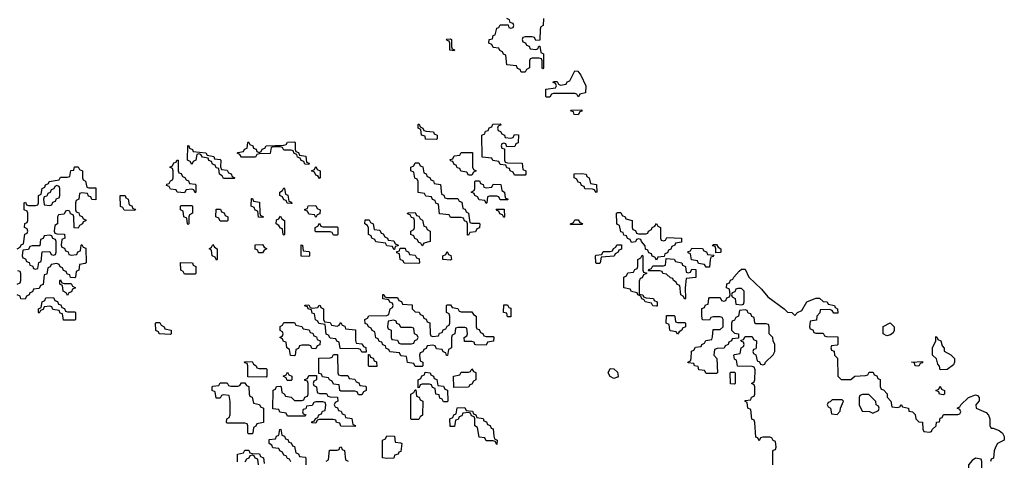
# Model space of a CAD drawing. Header units: inches. Extents: x 2777885 to 2884230, y 684484 to 829189.
# Tile 123 of 239: x 2799520 to 2805072, y 791536 to 794023. Entities that reach past the tile are written whole.
import ezdxf

# ---------------------------------------------------------------- set-up
doc = ezdxf.new("R2010")
doc.units = ezdxf.units.IN
doc.header["$MEASUREMENT"] = 0
doc.layers.add('C7799', color=7, linetype='Continuous')
doc.layers.add('C8709', color=7, linetype='Continuous')

msp = doc.modelspace()

# ---------------------------------------------------------------- linework, layer by layer
at = {"layer": 'C7799', "color": 6}
for points in [[(2799506, 792730), (2799522, 792738), (2799528, 792752), (2799542, 792758), (2799548.4, 792811.6), (2799562, 792818), (2799566, 792830), (2799562, 792842), (2799548, 792850), (2799548.4, 792871.6), (2799562, 792878), (2799566, 792890), (2799566, 792930), (2799562, 792942), (2799546, 792950), (2799546, 792990), (2799552.7, 792992.7), (2799558, 792978), (2799570, 792974), (2799610, 792974), (2799622, 792978), (2799626, 792990), (2799626, 793030), (2799642, 793038), (2799646, 793070), (2799662, 793078), (2799666, 793090), (2799682, 793098), (2799686, 793110), (2799742, 793118), (2799750, 793134), (2799790, 793134), (2799802, 793138), (2799808.9, 793171.1), (2799826, 793174), (2799828.7, 793191.3), (2799850, 793192), (2799858, 793178), (2799874, 793170), (2799874, 793130), (2799878, 793118), (2799891.6, 793111.6), (2799898, 793078), (2799910, 793074), (2799950, 793074), (2799950, 793006), (2799927.3, 793007.3), (2799922, 793022), (2799907.3, 793027.3), (2799902, 793042), (2799870, 793046), (2799858, 793042), (2799854, 793010), (2799838, 793002), (2799834, 792990), (2799834, 792950), (2799838, 792938), (2799852.7, 792932.7), (2799858, 792918), (2799872.7, 792912.7), (2799878, 792898), (2799892.7, 792892.7), (2799892.7, 792887.3), (2799878, 792882), (2799874, 792870), (2799858, 792862), (2799850, 792846), (2799827.3, 792847.3), (2799826, 792910), (2799822, 792922), (2799807.3, 792927.3), (2799802, 792942), (2799790, 792946), (2799778, 792942), (2799770, 792926), (2799738, 792922), (2799734, 792910), (2799734, 792870), (2799718, 792862), (2799714, 792830), (2799718, 792818), (2799730, 792814), (2799772.7, 792812.7), (2799774, 792790), (2799758, 792782), (2799754, 792750), (2799758, 792738), (2799772.7, 792732.7), (2799778, 792718), (2799792.7, 792712.7), (2799798, 792698), (2799810, 792694), (2799842, 792698), (2799847.3, 792712.7), (2799862, 792718), (2799866, 792750), (2799870, 792754), (2799878, 792738), (2799892.7, 792732.7), (2799894, 792650), (2799890, 792646), (2799858, 792642), (2799854, 792610), (2799838, 792602), (2799834, 792570), (2799830, 792566), (2799807.3, 792567.3), (2799802, 792582), (2799787.3, 792587.3), (2799782, 792602), (2799767.3, 792607.3), (2799762, 792622), (2799747.3, 792627.3), (2799742, 792642), (2799730, 792646), (2799698, 792642), (2799692.7, 792627.3), (2799678, 792622), (2799672.7, 792587.3), (2799658, 792582), (2799652.7, 792527.3), (2799638, 792522), (2799630, 792506), (2799598, 792502), (2799592.7, 792487.3), (2799578, 792482), (2799574, 792470), (2799558, 792462), (2799550, 792446), (2799527.3, 792447.3), (2799522, 792462), (2799506, 792470)], [(2799506, 792530), (2799522, 792538), (2799526, 792550), (2799526, 792590), (2799522, 792602), (2799510, 792606)]]:
    msp.add_lwpolyline(points, dxfattribs=at)
for points in [[(2799730, 793086), (2799718, 793082), (2799712.7, 793067.3), (2799698, 793062), (2799692.7, 793047.3), (2799678, 793042), (2799672.7, 793027.3), (2799658, 793022), (2799654, 793010), (2799658, 792978), (2799690, 792974), (2799702, 792978), (2799707.3, 792992.7), (2799722, 792998), (2799727.3, 793012.7), (2799742, 793018), (2799746, 793030), (2799746, 793070), (2799742, 793082)], [(2799690, 792806), (2799658, 792802), (2799652.7, 792787.3), (2799638, 792782), (2799632.7, 792747.3), (2799590, 792746), (2799578, 792742), (2799570, 792726), (2799538, 792722), (2799534, 792690), (2799538, 792678), (2799552.7, 792672.7), (2799558, 792658), (2799572.7, 792652.7), (2799578, 792638), (2799592.7, 792632.7), (2799598, 792618), (2799610, 792614), (2799622, 792618), (2799627.3, 792652.7), (2799642, 792658), (2799647.3, 792712.7), (2799690, 792714), (2799698, 792698), (2799710, 792694), (2799722, 792698), (2799726, 792710), (2799726, 792770), (2799722, 792782), (2799707.3, 792787.3), (2799702, 792802)], [(2799770, 792534), (2799810, 792534), (2799818, 792518), (2799834, 792510), (2799818, 792502), (2799812.7, 792487.3), (2799798, 792482), (2799790, 792466), (2799782, 792482), (2799766, 792490), (2799762, 792522), (2799746, 792530), (2799746, 792550), (2799750, 792554), (2799758, 792538)], [(2799790, 792374), (2799830, 792374), (2799834, 792370), (2799834, 792330), (2799830, 792326), (2799767.3, 792327.3), (2799762, 792362), (2799747.3, 792367.3), (2799742, 792382), (2799707.3, 792387.3), (2799702, 792402), (2799690, 792406), (2799658, 792402), (2799652.7, 792387.3), (2799638, 792382), (2799630, 792366), (2799626, 792370), (2799626, 792390), (2799642, 792398), (2799646, 792430), (2799662, 792438), (2799667.3, 792452.7), (2799710, 792454), (2799718, 792438), (2799732.7, 792432.7), (2799738, 792418), (2799752.7, 792412.7), (2799758, 792398), (2799772.7, 792392.7), (2799778, 792378)]]:
    msp.add_lwpolyline(points, close=True, dxfattribs=at)
at = {"layer": 'C8709', "color": 6}
for points in [[(2802474, 794030), (2802471, 793989), (2802458, 793982), (2802454, 793970), (2802452.7, 793907.3), (2802430, 793906), (2802422, 793922), (2802410, 793926), (2802370, 793926), (2802358, 793922), (2802354, 793910), (2802358, 793898), (2802372.7, 793892.7), (2802378, 793878), (2802392.7, 793872.7), (2802398, 793858), (2802430, 793854), (2802442, 793858), (2802447.3, 793872.7), (2802452.7, 793872.7), (2802458, 793838), (2802474, 793830), (2802474, 793750), (2802470, 793746), (2802466, 793750), (2802466, 793790), (2802462, 793802), (2802450, 793806), (2802410, 793806), (2802398, 793802), (2802394, 793790), (2802394, 793750), (2802378, 793742), (2802370, 793726), (2802347.3, 793727.3), (2802342, 793742), (2802327.3, 793747.3), (2802322, 793762), (2802267.3, 793767.3), (2802262, 793822), (2802247.3, 793827.3), (2802242, 793842), (2802228, 793848), (2802222, 793862), (2802190, 793866), (2802182, 793882), (2802166, 793890), (2802168, 793910), (2802186, 793914), (2802190, 793934), (2802202, 793938), (2802210, 793974), (2802222, 793978), (2802230, 793994), (2802274, 793994), (2802278, 793978), (2802290, 793974), (2802302, 793978), (2802306, 793990), (2802302, 794002), (2802286, 794006), (2802282, 794022), (2802266, 794030)], [(2803766, 791510), (2803767.3, 791587.3), (2803770, 791594), (2803782, 791598), (2803786, 791610), (2803782, 791642), (2803768, 791648), (2803762, 791662), (2803750, 791666), (2803710, 791666), (2803698, 791662), (2803690, 791646), (2803682, 791662), (2803670, 791666), (2803666, 791750), (2803662, 791762), (2803648.4, 791768.4), (2803642, 791822), (2803626, 791830), (2803622, 791862), (2803608, 791870), (2803610, 791874), (2803642, 791878), (2803647.3, 791892.7), (2803662, 791898), (2803666, 791910), (2803666, 791950), (2803662, 791962), (2803646, 791970), (2803662, 791978), (2803666, 791990), (2803667.3, 792047.3), (2803662, 792062), (2803650, 792066), (2803567.3, 792067.3), (2803562, 792102), (2803550, 792106), (2803546, 792130), (2803550, 792134), (2803582, 792138), (2803588.4, 792171.6), (2803602, 792178), (2803606, 792190), (2803602, 792202), (2803590, 792206), (2803586, 792214), (2803602, 792218), (2803610, 792234), (2803650, 792234), (2803658, 792218), (2803674, 792210), (2803672.7, 792172.7), (2803670, 792166), (2803658, 792162), (2803654, 792150), (2803658, 792138), (2803671.6, 792131.6), (2803678, 792098), (2803692, 792092), (2803698, 792078), (2803710, 792074), (2803722, 792078), (2803726, 792090), (2803768.4, 792131.6), (2803778, 792150), (2803778, 792190), (2803768, 792210), (2803766, 792230), (2803746, 792250), (2803746, 792290), (2803742, 792302), (2803730, 792306), (2803670, 792306), (2803666, 792310), (2803662, 792342), (2803648, 792348), (2803642, 792362), (2803627.3, 792367.3), (2803622, 792382), (2803610, 792386), (2803578, 792382), (2803574, 792350), (2803558, 792342), (2803550, 792326), (2803538, 792322), (2803534, 792310), (2803534, 792270), (2803550, 792254), (2803574, 792250), (2803574, 792226), (2803538, 792222), (2803534, 792210), (2803518, 792202), (2803514, 792190), (2803498, 792182), (2803491.6, 792168.4), (2803452.7, 792167.3), (2803438, 792162), (2803434, 792130), (2803451.1, 792111.1), (2803454, 792030), (2803450, 792026), (2803390, 792026), (2803382, 792042), (2803350, 792046), (2803346, 792066), (2803326, 792070), (2803322, 792082), (2803290, 792086), (2803288, 792090), (2803302, 792098), (2803306, 792110), (2803307.3, 792152.7), (2803322, 792158), (2803330, 792174), (2803362, 792178), (2803366, 792190), (2803382, 792198), (2803388.4, 792211.6), (2803422, 792218), (2803427.3, 792232.7), (2803430, 792274), (2803470, 792274), (2803486, 792290), (2803486, 792330), (2803482, 792342), (2803470, 792346), (2803430, 792346), (2803418, 792342), (2803410, 792326), (2803370, 792328), (2803366, 792350), (2803367.3, 792392.7), (2803382, 792398), (2803387.3, 792412.7), (2803402, 792418), (2803406, 792450), (2803410, 792454), (2803470, 792454), (2803478, 792438), (2803490, 792434), (2803502, 792438), (2803507.3, 792452.7), (2803522, 792458), (2803526, 792470), (2803522, 792502), (2803506, 792510), (2803507.3, 792532.7), (2803522, 792538), (2803528, 792552), (2803542, 792558), (2803546, 792570), (2803576.4, 792603.6), (2803590, 792614), (2803610, 792614), (2803632, 792570), (2803702, 792502), (2803738, 792458), (2803831.1, 792391.1), (2803850, 792372), (2803874, 792370), (2803890, 792354), (2803906, 792370), (2803930, 792382), (2803958, 792430), (2804009.1, 792450.9), (2804030, 792451), (2804050, 792432), (2804074, 792430), (2804078, 792418), (2804114, 792410), (2804118, 792398), (2804132, 792390), (2804132.7, 792367.3), (2804110, 792366), (2804102, 792382), (2804087.3, 792387.3), (2804034, 792386), (2804031.6, 792368.4), (2804014, 792350), (2804012.7, 792327.3), (2803978, 792322), (2803974, 792290), (2803978, 792278), (2803992.7, 792272.7), (2803998, 792258), (2804010, 792254), (2804050, 792254), (2804058, 792238), (2804070, 792234), (2804132.7, 792232.7), (2804134, 792190), (2804130, 792186), (2804098, 792182), (2804094, 792170), (2804098, 792158), (2804112.7, 792152.7), (2804114, 792130), (2804131.6, 792111.6), (2804134, 792010), (2804152.7, 791992.7), (2804207.3, 791992.7), (2804230, 792011.3), (2804290, 792014), (2804302, 792018), (2804310, 792034), (2804332.7, 792032.7), (2804338, 792018), (2804352.7, 792012.7), (2804358, 791998), (2804371.6, 791991.6), (2804372.7, 791952.7), (2804378, 791938), (2804390, 791934), (2804410.9, 791910.9), (2804412, 791892), (2804432, 791870), (2804438, 791838), (2804470, 791834), (2804482, 791838), (2804490, 791851.3), (2804498, 791838), (2804531.1, 791831.1), (2804534, 791814), (2804554, 791810), (2804570, 791794), (2804574, 791770), (2804590, 791754), (2804611, 791751), (2804612.7, 791712.7), (2804618, 791698), (2804650, 791694), (2804662, 791698), (2804666, 791710), (2804688, 791730), (2804689, 791751), (2804706, 791754), (2804710, 791774), (2804722, 791778), (2804730, 791794), (2804810, 791794), (2804822, 791798), (2804826, 791810), (2804822, 791822), (2804806, 791830), (2804822, 791838), (2804826, 791850), (2804869.4, 791890.6), (2804910, 791906), (2804921, 791901), (2804931, 791890), (2804930.9, 791870.9), (2804912, 791850), (2804914, 791830), (2804970, 791806), (2804982.8, 791790), (2804990.6, 791770.6), (2804991.3, 791731.3), (2804998, 791718), (2805010, 791718), (2805043.5, 791703.5), (2805062, 791690), (2805072, 791670), (2805072, 791650), (2805034, 791630), (2805022, 791610), (2805014, 791590), (2805011.6, 791548.4), (2804998, 791542), (2804994, 791530)], [(2801048, 791528), (2801042, 791542), (2801030, 791546), (2801022, 791562), (2801010, 791566), (2801002, 791582), (2800986, 791590), (2800982, 791602), (2800947.3, 791607.3), (2800942, 791622), (2800926, 791630), (2800927.3, 791652.7), (2800962, 791658), (2800968, 791672), (2800982, 791678), (2800986, 791710), (2800992.7, 791712.7), (2800998, 791678), (2801012.7, 791672.7), (2801018, 791658), (2801032.7, 791652.7), (2801038, 791638), (2801050, 791634), (2801058, 791618), (2801070, 791614), (2801078, 791578), (2801092, 791572), (2801098, 791558), (2801130, 791554), (2801134, 791550), (2801134, 791510)], [(2801248, 791532), (2801262, 791538), (2801267.3, 791592.7), (2801310, 791594), (2801322, 791598), (2801326, 791610), (2801332.7, 791612.7), (2801338, 791598), (2801351.6, 791591.6), (2801358, 791538), (2801372, 791532)], [(2800747.3, 791527.3), (2800748, 791570), (2800782, 791578), (2800790, 791594), (2800812.7, 791592.7), (2800818, 791578), (2800830, 791574), (2800872.7, 791572.7), (2800878, 791558), (2800894, 791550), (2800898, 791518)], [(2800866, 791510), (2800862, 791542), (2800847.3, 791547.3), (2800842, 791562), (2800830, 791566), (2800818, 791562), (2800812.7, 791547.3), (2800798, 791542), (2800790, 791526)]]:
    msp.add_lwpolyline(points, dxfattribs=at)
for points in [[(2801970, 793846), (2801946, 793850), (2801946, 793890), (2801942, 793902), (2801930, 793906), (2801927.3, 793912.7), (2801950, 793914), (2801954, 793910), (2801954, 793870), (2801958, 793858), (2801972.7, 793852.7)], [(2802670, 793588), (2802662, 793602), (2802650, 793606), (2802530, 793606), (2802518, 793602), (2802510, 793586), (2802490, 793586), (2802486, 793590), (2802486, 793630), (2802542, 793638), (2802546, 793650), (2802542, 793662), (2802527.3, 793667.3), (2802530, 793674), (2802550, 793674), (2802558, 793658), (2802570, 793654), (2802602, 793658), (2802608, 793672), (2802622, 793678), (2802650, 793734), (2802667.3, 793732.7), (2802684.7, 793710), (2802712, 793650), (2802710.9, 793609.1), (2802678, 793602)], [(2802670, 793486), (2802647.3, 793487.3), (2802642, 793502), (2802630, 793506), (2802627.3, 793512.7), (2802690, 793514), (2802690, 793506), (2802678, 793502)], [(2801870, 793346), (2801808.9, 793348.9), (2801806, 793366), (2801786, 793370), (2801782, 793402), (2801766, 793410), (2801767.3, 793432.7), (2801772.7, 793432.7), (2801778, 793418), (2801794, 793410), (2801798, 793398), (2801812.7, 793392.7), (2801854, 793390), (2801858, 793378), (2801874, 793370), (2801874, 793350)], [(2802290, 793354), (2802302, 793358), (2802310, 793374), (2802332.7, 793372.7), (2802331.6, 793328.4), (2802318, 793322), (2802312.7, 793307.3), (2802266, 793306), (2802262, 793322), (2802250, 793326), (2802238, 793322), (2802234, 793310), (2802238, 793298), (2802254, 793294), (2802254, 793230), (2802258, 793218), (2802270, 793214), (2802352.7, 793212.7), (2802358, 793178), (2802374, 793170), (2802374, 793150), (2802370, 793146), (2802310, 793146), (2802302, 793162), (2802286, 793170), (2802282, 793182), (2802267.3, 793187.3), (2802262, 793202), (2802230, 793206), (2802222, 793222), (2802187.3, 793227.3), (2802182, 793242), (2802127.3, 793247.3), (2802126, 793370), (2802142, 793378), (2802147.3, 793392.7), (2802162, 793398), (2802167.3, 793412.7), (2802182, 793418), (2802187.3, 793432.7), (2802230, 793434), (2802234, 793430), (2802218, 793422), (2802214, 793410), (2802218, 793398), (2802232, 793392), (2802238, 793378), (2802254, 793370), (2802258, 793358)], [(2801150, 793206), (2801127.3, 793207.3), (2801122, 793222), (2801107.3, 793227.3), (2801102, 793242), (2801087.3, 793247.3), (2801082, 793262), (2801068, 793268), (2801062, 793282), (2801050, 793286), (2801010, 793286), (2801002, 793302), (2800990, 793306), (2800950, 793306), (2800938, 793302), (2800932.7, 793267.3), (2800870, 793266), (2800858, 793262), (2800850, 793246), (2800770, 793246), (2800762, 793262), (2800746, 793270), (2800750, 793274), (2800782, 793278), (2800787.3, 793292.7), (2800802, 793298), (2800806, 793330), (2800810, 793334), (2800818, 793318), (2800834, 793310), (2800838, 793298), (2800852.7, 793292.7), (2800858, 793278), (2800870, 793274), (2800882, 793278), (2800887.3, 793292.7), (2800902, 793298), (2800908.9, 793311.1), (2801010, 793314), (2801022, 793318), (2801030, 793332), (2801070, 793334), (2801074, 793330), (2801074, 793290), (2801078, 793278), (2801092.7, 793272.7), (2801098, 793258), (2801132.7, 793252.7), (2801138, 793218), (2801152.7, 793212.7)], [(2800670, 793126), (2800662, 793142), (2800646, 793150), (2800642, 793182), (2800627.3, 793187.3), (2800622, 793202), (2800607.3, 793207.3), (2800602, 793222), (2800587.3, 793227.3), (2800582, 793242), (2800550, 793246), (2800542, 793262), (2800530, 793266), (2800518, 793262), (2800514, 793230), (2800498, 793222), (2800490, 793206), (2800482, 793222), (2800466, 793230), (2800467.3, 793312.7), (2800474, 793310), (2800478, 793298), (2800494, 793290), (2800498, 793278), (2800570, 793272), (2800578, 793258), (2800614, 793250), (2800618, 793238), (2800650, 793234), (2800654, 793230), (2800652.7, 793192.7), (2800658, 793178), (2800690, 793174), (2800698, 793158), (2800712.7, 793152.7), (2800718, 793138), (2800734, 793130), (2800730, 793126)], [(2802050, 793146), (2802042, 793162), (2802007.3, 793167.3), (2802002, 793182), (2801987.3, 793187.3), (2801982, 793202), (2801970, 793206), (2801962, 793222), (2801950, 793226), (2801947.3, 793232.7), (2801962, 793238), (2801970, 793254), (2802002, 793258), (2802010, 793274), (2802072.7, 793272.7), (2802074, 793190), (2802078, 793178), (2802094, 793170), (2802078, 793162), (2802070, 793146)], [(2800510, 793046), (2800502, 793062), (2800490, 793066), (2800458, 793062), (2800450, 793046), (2800408.4, 793048.4), (2800402, 793062), (2800370, 793066), (2800362, 793082), (2800347.3, 793087.3), (2800350, 793094), (2800362, 793098), (2800370, 793114), (2800382, 793118), (2800386, 793130), (2800386, 793170), (2800382, 793182), (2800366, 793190), (2800382, 793198), (2800390, 793214), (2800402, 793218), (2800406, 793230), (2800414, 793230), (2800414, 793170), (2800418, 793158), (2800430, 793154), (2800438, 793138), (2800452, 793132), (2800458, 793118), (2800472.7, 793112.7), (2800478, 793098), (2800510, 793094), (2800514, 793090), (2800514, 793050)], [(2801210, 793126), (2801202, 793142), (2801190, 793146), (2801182, 793162), (2801166, 793170), (2801182, 793178), (2801190, 793194), (2801198, 793178), (2801214, 793170), (2801214, 793130)], [(2801930, 793014), (2801990, 793014), (2801998, 792998), (2802012.7, 792992.7), (2802018, 792958), (2802032.7, 792952.7), (2802038, 792938), (2802051.6, 792931.6), (2802058, 792878), (2802070, 792874), (2802110, 792874), (2802114, 792870), (2802112.7, 792847.3), (2802098, 792842), (2802090, 792826), (2802058, 792822), (2802050, 792806), (2802046, 792806), (2802046, 792870), (2802042, 792882), (2802028, 792888), (2802022, 792902), (2802010, 792906), (2801950, 792906), (2801942, 792922), (2801887.3, 792927.3), (2801882, 792982), (2801867.3, 792987.3), (2801862, 793002), (2801847.3, 793007.3), (2801842, 793022), (2801810, 793026), (2801802, 793042), (2801767.3, 793047.3), (2801766, 793110), (2801762, 793122), (2801748.4, 793128.4), (2801742, 793162), (2801726, 793170), (2801726, 793190), (2801742, 793198), (2801750, 793214), (2801770, 793214), (2801778, 793198), (2801792.7, 793192.7), (2801798, 793158), (2801812.7, 793152.7), (2801818, 793138), (2801832.7, 793132.7), (2801838, 793118), (2801852.7, 793112.7), (2801858, 793098), (2801892.7, 793092.7), (2801898, 793038), (2801912, 793032), (2801918, 793018)], [(2802150, 793074), (2802182, 793078), (2802190, 793094), (2802232.7, 793092.7), (2802238, 793058), (2802254, 793050), (2802258, 793018), (2802274, 793010), (2802270, 793006), (2802230, 793006), (2802222, 793022), (2802210, 793026), (2802170, 793026), (2802158, 793022), (2802154, 792990), (2802150, 792986), (2802142, 793002), (2802110, 793006), (2802102, 793022), (2802086, 793030), (2802082, 793042), (2802066, 793050), (2802082, 793058), (2802086, 793070), (2802086, 793110), (2802090, 793114), (2802112.7, 793112.7), (2802118, 793098), (2802132.7, 793092.7), (2802138, 793078)], [(2802770, 793048), (2802762, 793062), (2802750, 793066), (2802707.3, 793067.3), (2802702, 793082), (2802687.3, 793087.3), (2802682, 793102), (2802670, 793106), (2802662, 793122), (2802646, 793130), (2802647.3, 793152.7), (2802690, 793154), (2802714, 793150), (2802718, 793138), (2802732, 793130), (2802738, 793098), (2802772.7, 793092.7), (2802774, 793050)], [(2801050, 792986), (2801027.3, 792987.3), (2801022, 793002), (2801010, 793006), (2801002, 793022), (2800986, 793030), (2800986, 793050), (2801002, 793058), (2801010, 793074), (2801014, 793070), (2801018, 793038), (2801032.7, 793032.7), (2801038, 792998), (2801052.7, 792992.7), (2801054, 792986)], [(2800170, 792946), (2800110, 792948), (2800102, 792962), (2800088, 792968), (2800086, 793030), (2800114, 793030), (2800118, 793018), (2800132, 793010), (2800138, 792978), (2800152, 792972), (2800158, 792958), (2800172.7, 792952.7)], [(2800890, 792906), (2800867.3, 792907.3), (2800862, 792942), (2800847.3, 792947.3), (2800842, 792962), (2800826, 792970), (2800827.3, 793012.7), (2800832.7, 793012.7), (2800838, 792998), (2800872.7, 792992.7), (2800874, 792930), (2800878, 792918), (2800892.7, 792912.7)], [(2800470, 792866), (2800466, 792870), (2800462, 792902), (2800446, 792910), (2800442, 792942), (2800426, 792950), (2800426, 792970), (2800430, 792974), (2800490, 792974), (2800494, 792970), (2800494, 792930), (2800478, 792922), (2800474, 792910), (2800474, 792870)], [(2800650, 792886), (2800642, 792902), (2800626, 792910), (2800627.3, 792952.7), (2800652.7, 792952.7), (2800658, 792938), (2800672.7, 792932.7), (2800678, 792918), (2800694, 792910), (2800694, 792890), (2800690, 792886)], [(2801190, 792906), (2801182, 792922), (2801150, 792926), (2801142, 792942), (2801127.3, 792947.3), (2801127.3, 792952.7), (2801142, 792958), (2801147.3, 792972.7), (2801190, 792974), (2801198, 792958), (2801214, 792950), (2801212.7, 792927.3), (2801198, 792922)], [(2802250, 792906), (2802242, 792922), (2802227.3, 792927.3), (2802222, 792942), (2802210, 792946), (2802207.3, 792952.7), (2802252.7, 792952.7), (2802254, 792910)], [(2801010, 792806), (2801006, 792810), (2801002, 792842), (2800990, 792846), (2800982, 792862), (2800966, 792870), (2800967.3, 792892.7), (2800982, 792898), (2800990, 792914), (2800998, 792898), (2801014, 792890), (2801014, 792810)], [(2801630, 792726), (2801622, 792742), (2801590, 792746), (2801582, 792762), (2801528.4, 792768.4), (2801522, 792782), (2801506, 792790), (2801502, 792802), (2801486, 792810), (2801487.3, 792847.3), (2801482, 792862), (2801466, 792870), (2801467.3, 792892.7), (2801490, 792894), (2801498, 792878), (2801514, 792870), (2801518, 792838), (2801550, 792834), (2801558, 792818), (2801570, 792814), (2801578, 792798), (2801594, 792790), (2801598, 792778), (2801630, 792774), (2801638, 792758), (2801652.7, 792752.7), (2801654, 792746), (2801638, 792742), (2801634, 792726)], [(2801790, 792746), (2801782, 792762), (2801770, 792766), (2801762, 792782), (2801747.3, 792787.3), (2801742, 792802), (2801726, 792810), (2801726, 792830), (2801742, 792838), (2801746, 792850), (2801746, 792890), (2801742, 792902), (2801730, 792906), (2801722, 792922), (2801707.3, 792927.3), (2801708, 792932), (2801750, 792934), (2801758, 792918), (2801770, 792914), (2801778, 792898), (2801791.6, 792891.6), (2801798, 792858), (2801812.7, 792852.7), (2801818, 792838), (2801834, 792830), (2801834, 792770), (2801798, 792762)], [(2802626, 792866), (2802626, 792870), (2802642, 792878), (2802650, 792894), (2802670, 792894), (2802678, 792878), (2802692.7, 792872.7), (2802690, 792866)], [(2803010, 792814), (2803050, 792814), (2803062, 792818), (2803066, 792830), (2803082, 792838), (2803086, 792850), (2803102, 792858), (2803110, 792872), (2803118, 792858), (2803134, 792850), (2803134, 792790), (2803138, 792778), (2803150, 792774), (2803162, 792778), (2803170, 792794), (2803252, 792790), (2803252.7, 792767.3), (2803218, 792762), (2803214, 792750), (2803198, 792742), (2803192, 792728), (2803178, 792722), (2803172.7, 792707.3), (2803158, 792702), (2803154, 792686), (2803118, 792682), (2803110, 792666), (2803102, 792682), (2803087.3, 792687.3), (2803082, 792702), (2803067.3, 792707.3), (2803062, 792722), (2803048, 792728), (2803047.3, 792747.3), (2803026, 792770), (2803022, 792782), (2803010, 792786), (2802998, 792782), (2802991.6, 792768.4), (2802970, 792766), (2802962, 792782), (2802947.3, 792787.3), (2802942, 792802), (2802927.3, 792807.3), (2802922, 792822), (2802910, 792826), (2802902, 792862), (2802890, 792866), (2802887.3, 792872.7), (2802886, 792930), (2802890, 792934), (2802910, 792934), (2802918, 792918), (2802934, 792910), (2802938, 792898), (2802974, 792890), (2802974, 792850), (2802978, 792838), (2802992.7, 792832.7), (2802998, 792818)], [(2801230, 792854), (2801310, 792854), (2801314, 792850), (2801314, 792810), (2801310, 792806), (2801290, 792806), (2801282, 792822), (2801270, 792826), (2801190, 792826), (2801186, 792830), (2801186, 792850), (2801202, 792858), (2801210, 792874), (2801218, 792858)], [(2800630, 792666), (2800622, 792682), (2800606, 792690), (2800602, 792722), (2800588, 792730), (2800602, 792738), (2800610, 792754), (2800618, 792738), (2800634, 792730), (2800634, 792670)], [(2800890, 792706), (2800867.3, 792707.3), (2800862, 792722), (2800847.3, 792727.3), (2800847.3, 792752.7), (2800890, 792754), (2800898, 792738), (2800914, 792730), (2800898, 792722)], [(2801150, 792686), (2801107.3, 792687.3), (2801107.3, 792752.7), (2801114, 792750), (2801118, 792718), (2801150, 792714), (2801154, 792710), (2801154, 792690)], [(2801770, 792646), (2801688.4, 792648.4), (2801682, 792662), (2801666, 792670), (2801662, 792702), (2801647.3, 792707.3), (2801646, 792714), (2801662, 792718), (2801666, 792734), (2801692.7, 792732.7), (2801698, 792718), (2801712.7, 792712.7), (2801718, 792698), (2801750, 792694), (2801758, 792678), (2801772.7, 792672.7), (2801774, 792650)], [(2802770, 792646), (2802768, 792650), (2802766, 792690), (2802770, 792694), (2802802, 792698), (2802810, 792714), (2802850, 792714), (2802862, 792718), (2802868, 792732), (2802882, 792738), (2802887.3, 792752.7), (2802912.7, 792752.7), (2802912.7, 792727.3), (2802898, 792722), (2802894, 792710), (2802878, 792702), (2802871.6, 792688.4), (2802798, 792682), (2802794, 792650), (2802790, 792646)], [(2803390, 792626), (2803382, 792642), (2803347.3, 792647.3), (2803342, 792662), (2803307.3, 792667.3), (2803302, 792702), (2803290, 792706), (2803290, 792714), (2803302, 792718), (2803310, 792734), (2803370, 792732), (2803378, 792718), (2803392.7, 792712.7), (2803398, 792698), (2803434, 792694), (2803430, 792686), (2803418, 792682), (2803412.7, 792667.3), (2803410, 792626)], [(2803446, 792706), (2803446, 792730), (2803442, 792742), (2803427.3, 792747.3), (2803430, 792754), (2803450, 792754), (2803458, 792738), (2803474, 792730), (2803474, 792710), (2803470, 792708)], [(2801950, 792666), (2801906, 792670), (2801906, 792690), (2801922, 792698), (2801930, 792714), (2801938, 792698), (2801951.6, 792691.6), (2801954, 792670)], [(2803110, 792406), (2803090, 792408), (2803082, 792422), (2803046, 792430), (2803042, 792442), (2803028, 792448), (2803022, 792462), (2803006, 792470), (2803002, 792482), (2802970, 792488), (2802962, 792502), (2802926, 792510), (2802926, 792570), (2802942, 792578), (2802950, 792594), (2802982, 792598), (2802988, 792612), (2803002, 792618), (2803006, 792630), (2803006, 792670), (2803022, 792678), (2803030, 792694), (2803034, 792690), (2803034, 792610), (2803038, 792598), (2803054, 792594), (2803054, 792590), (2803038, 792582), (2803030, 792566), (2803018, 792562), (2803012.7, 792547.3), (2803014, 792474), (2803034, 792470), (2803038, 792458), (2803052.7, 792452.7), (2803094, 792450), (2803098, 792438), (2803114, 792430), (2803114, 792406)], [(2803290, 792594), (2803302, 792598), (2803310, 792614), (2803332.7, 792612.7), (2803332.7, 792567.3), (2803278, 792562), (2803272, 792510), (2803274, 792450), (2803270, 792446), (2803262, 792462), (2803248, 792470), (2803242, 792522), (2803228, 792528), (2803222, 792542), (2803206, 792550), (2803202, 792562), (2803190, 792566), (2803167.3, 792587.3), (2803146, 792590), (2803142, 792602), (2803130, 792606), (2803066, 792606), (2803067.3, 792612.7), (2803082, 792618), (2803090, 792634), (2803150, 792634), (2803162, 792638), (2803166, 792674), (2803210, 792672), (2803218, 792658), (2803254, 792650), (2803258, 792638), (2803274, 792630), (2803278, 792598)], [(2800450, 792586), (2800442, 792602), (2800428, 792610), (2800427.3, 792652.7), (2800494, 792650), (2800498, 792638), (2800514, 792630), (2800514, 792590), (2800510, 792586)], [(2803590, 792506), (2803570, 792506), (2803558, 792502), (2803552.7, 792487.3), (2803538, 792482), (2803534, 792470), (2803538, 792458), (2803554, 792450), (2803558, 792418), (2803590, 792414), (2803602, 792418), (2803606, 792430), (2803606, 792490)], [(2801590, 792454), (2801650, 792454), (2801658, 792438), (2801672.7, 792432.7), (2801678, 792418), (2801732.7, 792412.7), (2801734, 792390), (2801750, 792374), (2801772.7, 792372.7), (2801778, 792358), (2801792.7, 792352.7), (2801798, 792338), (2801812.7, 792332.7), (2801818, 792318), (2801832.7, 792312.7), (2801834, 792250), (2801838, 792238), (2801850, 792234), (2801882, 792238), (2801887.3, 792252.7), (2801902, 792258), (2801908, 792272), (2801922, 792278), (2801930, 792294), (2801942, 792298), (2801946, 792310), (2801946, 792350), (2801942, 792362), (2801926, 792370), (2801926, 792410), (2801930, 792414), (2801950, 792414), (2801958, 792398), (2801990, 792392), (2801998, 792378), (2802010, 792374), (2802070, 792374), (2802078, 792358), (2802094, 792350), (2802094, 792290), (2802098, 792278), (2802110, 792274), (2802118, 792258), (2802132, 792252), (2802138, 792238), (2802150, 792234), (2802190, 792234), (2802194, 792230), (2802192, 792208), (2802158, 792202), (2802150, 792186), (2802092.7, 792187.3), (2802086, 792190), (2802082, 792202), (2802070, 792206), (2802027.3, 792207.3), (2802026, 792230), (2802042, 792238), (2802046, 792250), (2802042, 792282), (2802030, 792286), (2801990, 792286), (2801978, 792282), (2801974, 792250), (2801958, 792242), (2801954, 792230), (2801954, 792170), (2801938, 792162), (2801932.7, 792127.3), (2801927.3, 792127.3), (2801922, 792142), (2801907.3, 792147.3), (2801902, 792162), (2801870, 792166), (2801862, 792182), (2801850, 792186), (2801818, 792182), (2801812.7, 792167.3), (2801798, 792162), (2801792.7, 792147.3), (2801778, 792142), (2801774, 792130), (2801778, 792098), (2801794, 792090), (2801794, 792070), (2801790, 792066), (2801750, 792066), (2801742, 792082), (2801707.3, 792087.3), (2801702, 792122), (2801670, 792126), (2801662, 792142), (2801607.3, 792147.3), (2801602, 792162), (2801587.3, 792167.3), (2801582, 792182), (2801567.3, 792187.3), (2801562, 792202), (2801547.3, 792207.3), (2801542, 792222), (2801527.3, 792227.3), (2801522, 792262), (2801508, 792268), (2801502, 792282), (2801486, 792290), (2801482, 792302), (2801467.3, 792307.3), (2801466, 792330), (2801482, 792338), (2801488.4, 792351.6), (2801590, 792354), (2801602, 792358), (2801608.4, 792391.6), (2801622, 792398), (2801626, 792410), (2801622, 792422), (2801608, 792428), (2801602, 792442), (2801567.3, 792447.3), (2801567.3, 792472.7), (2801572.7, 792472.7), (2801578, 792458)], [(2801170, 792394), (2801202, 792398), (2801208.4, 792411.6), (2801214, 792410), (2801218, 792398), (2801234, 792390), (2801234, 792330), (2801238, 792318), (2801270, 792314), (2801278, 792298), (2801310, 792294), (2801322, 792298), (2801330, 792314), (2801338, 792298), (2801352.7, 792292.7), (2801358, 792278), (2801412.7, 792272.7), (2801412.7, 792212.7), (2801418, 792198), (2801450, 792194), (2801458, 792178), (2801472.7, 792172.7), (2801474, 792146), (2801470, 792146), (2801450, 792146), (2801442, 792162), (2801430, 792166), (2801327.3, 792167.3), (2801322, 792202), (2801308, 792208), (2801302, 792222), (2801270, 792226), (2801262, 792242), (2801247.3, 792247.3), (2801242, 792302), (2801207.3, 792307.3), (2801202, 792322), (2801188.4, 792328.4), (2801182, 792362), (2801170, 792366), (2801166, 792386), (2801146, 792390), (2801142, 792402), (2801130, 792406), (2801128, 792412), (2801150, 792414), (2801158, 792398)], [(2802270, 792346), (2802266, 792366), (2802248, 792370), (2802250, 792414), (2802270, 792414), (2802278, 792398), (2802290, 792394), (2802290, 792346)], [(2801630, 792326), (2801598, 792322), (2801594, 792290), (2801598, 792278), (2801614, 792270), (2801614, 792230), (2801618, 792218), (2801650, 792214), (2801658, 792198), (2801670, 792194), (2801730, 792194), (2801742, 792198), (2801747.3, 792212.7), (2801762, 792218), (2801766, 792230), (2801762, 792242), (2801746, 792250), (2801742, 792282), (2801730, 792286), (2801670, 792286), (2801662, 792302), (2801647.3, 792307.3), (2801642, 792322)], [(2803230, 792314), (2803270, 792314), (2803274, 792310), (2803274, 792290), (2803258, 792282), (2803254, 792270), (2803238, 792262), (2803230, 792248), (2803222, 792262), (2803190, 792266), (2803186, 792270), (2803182, 792302), (2803166, 792310), (2803167.3, 792352.7), (2803210, 792354), (2803214, 792350), (2803218, 792318)], [(2800370, 792246), (2800306, 792250), (2800302, 792262), (2800288.4, 792268.4), (2800286, 792310), (2800290, 792314), (2800310, 792314), (2800318, 792298), (2800334, 792290), (2800338, 792278), (2800374, 792270), (2800374, 792250)], [(2801190, 792166), (2801167.3, 792167.3), (2801162, 792182), (2801150, 792186), (2801110, 792186), (2801098, 792182), (2801092.7, 792167.3), (2801078, 792162), (2801074, 792130), (2801070, 792126), (2801047.3, 792127.3), (2801042, 792162), (2801026, 792170), (2801022, 792202), (2801007.3, 792207.3), (2801002, 792222), (2800986, 792230), (2801002, 792238), (2801006, 792250), (2801002, 792262), (2800988, 792268), (2800988.4, 792291.6), (2801002, 792298), (2801010, 792314), (2801070, 792314), (2801078, 792298), (2801110, 792292), (2801118, 792278), (2801152.7, 792272.7), (2801158, 792258), (2801172.7, 792252.7), (2801178, 792238), (2801192.7, 792232.7), (2801198, 792218), (2801214, 792210), (2801212.7, 792187.3), (2801198, 792182)], [(2804410, 792239), (2804389, 792250), (2804389.2, 792290.8), (2804428.7, 792311.3), (2804451, 792290), (2804450.9, 792269.1), (2804445.4, 792254.6), (2804430, 792244)], [(2804710, 792046), (2804707.3, 792067.3), (2804698, 792078), (2804688.9, 792108.9), (2804668, 792130), (2804668, 792170), (2804686, 792210), (2804686, 792234), (2804694, 792230), (2804698, 792218), (2804714, 792210), (2804722, 792182), (2804732, 792168), (2804732, 792152), (2804770, 792131.3), (2804790.8, 792110), (2804790.9, 792089.1), (2804785.4, 792074.6), (2804750, 792048)], [(2801330, 792014), (2801370, 792014), (2801378, 791998), (2801410, 791994), (2801418, 791978), (2801432.7, 791972.7), (2801438, 791958), (2801470, 791954), (2801474, 791950), (2801474, 791930), (2801458, 791922), (2801450, 791906), (2801430, 791906), (2801422, 791922), (2801410, 791926), (2801330, 791926), (2801326, 791930), (2801322, 791962), (2801290, 791966), (2801282, 791982), (2801266, 791990), (2801262, 792002), (2801227.3, 792007.3), (2801222, 792022), (2801206, 792026), (2801207.3, 792112.7), (2801270, 792114), (2801282, 792118), (2801290, 792134), (2801312.7, 792132.7), (2801314, 792030), (2801318, 792018)], [(2801490, 792066), (2801486, 792070), (2801486, 792134), (2801492.7, 792132.7), (2801498, 792118), (2801512.7, 792112.7), (2801518, 792098), (2801532.7, 792092.7), (2801534, 792066), (2801530, 792066)], [(2800870, 792054), (2800910, 792054), (2800914, 792050), (2800914, 792010), (2800910, 792006), (2800807.3, 792007.3), (2800806, 792070), (2800802, 792082), (2800790, 792086), (2800787.3, 792092.7), (2800830, 792094), (2800838, 792078), (2800854, 792070), (2800858, 792058)], [(2801967.3, 791947.3), (2801966, 792010), (2802002, 792018), (2802010, 792034), (2802050, 792034), (2802062, 792038), (2802070, 792052), (2802078, 792038), (2802091.6, 792031.6), (2802091.3, 791990), (2802078, 791982), (2802070, 791966), (2802058, 791962), (2802050, 791948)], [(2802870, 791998), (2802848.9, 792008.9), (2802838, 792030), (2802850, 792054), (2802870, 792052), (2802890, 792034), (2802894, 792010), (2802890, 792006)], [(2804590, 792068), (2804570, 792068.7), (2804566, 792086), (2804548, 792090), (2804610, 792094), (2804610, 792086), (2804598, 792082)], [(2801210, 791914), (2801250, 791914), (2801258, 791898), (2801270, 791894), (2801312.7, 791892.7), (2801314, 791870), (2801298, 791862), (2801294, 791850), (2801298, 791838), (2801312.7, 791832.7), (2801318, 791818), (2801332.7, 791812.7), (2801338, 791798), (2801352.7, 791792.7), (2801358, 791778), (2801392.7, 791772.7), (2801398, 791738), (2801412.7, 791732.7), (2801410, 791726), (2801330, 791728), (2801326, 791746), (2801306, 791750), (2801302, 791762), (2801287.3, 791767.3), (2801210, 791766), (2801198, 791762), (2801190, 791746), (2801167.3, 791747.3), (2801167.3, 791752.7), (2801182, 791758), (2801187.3, 791772.7), (2801202, 791778), (2801207.3, 791792.7), (2801222, 791798), (2801227.3, 791812.7), (2801242, 791818), (2801246, 791850), (2801242, 791862), (2801230, 791866), (2801190, 791866), (2801178, 791862), (2801170, 791846), (2801138, 791842), (2801132.7, 791827.3), (2801118, 791822), (2801114, 791810), (2801118, 791798), (2801132.7, 791792.7), (2801130, 791786), (2801030, 791786), (2801022, 791802), (2800987.3, 791807.3), (2800982, 791822), (2800947.3, 791827.3), (2800948.4, 791931.6), (2800962, 791938), (2800967.3, 791952.7), (2800990, 791954), (2800994, 791950), (2800998, 791918), (2801012, 791912), (2801018, 791898), (2801051.6, 791891.6), (2801070, 791874), (2801110, 791874), (2801122, 791878), (2801127.3, 791892.7), (2801142, 791898), (2801146, 791910), (2801146, 791970), (2801142, 791982), (2801127.3, 791987.3), (2801127.3, 791992.7), (2801142, 791998), (2801150, 792014), (2801194, 792014), (2801194, 791990), (2801178, 791982), (2801174, 791970), (2801178, 791958), (2801194, 791950), (2801198, 791918)], [(2801050, 791986), (2801027.3, 791987.3), (2801022, 792002), (2801006, 792010), (2801022, 792018), (2801030, 792034), (2801038, 792018), (2801054, 792010), (2801054, 791990)], [(2801910, 791866), (2801902, 791882), (2801890, 791886), (2801886, 791906), (2801866, 791910), (2801862, 791942), (2801847.3, 791947.3), (2801842, 791962), (2801830, 791966), (2801790, 791966), (2801778, 791962), (2801772.7, 791947.3), (2801766, 791946), (2801766, 791990), (2801782, 791998), (2801787.3, 792012.7), (2801802, 792018), (2801807.3, 792032.7), (2801834, 792030), (2801838, 792018), (2801854, 792010), (2801858, 791998), (2801872.7, 791992.7), (2801878, 791958), (2801910, 791954), (2801918, 791938), (2801932.7, 791932.7), (2801934, 791870), (2801930, 791866)], [(2803550, 791966), (2803528.4, 791968.4), (2803526, 792030), (2803530, 792034), (2803550, 792034), (2803554, 792030), (2803554, 791970)], [(2800810, 791686), (2800806, 791690), (2800806, 791730), (2800802, 791742), (2800790, 791746), (2800690, 791746), (2800686, 791750), (2800688, 791770), (2800702, 791778), (2800707.3, 791792.7), (2800707.3, 791867.3), (2800702, 791902), (2800670, 791906), (2800658, 791902), (2800650, 791886), (2800627.3, 791887.3), (2800622, 791922), (2800606, 791930), (2800606, 791950), (2800610, 791954), (2800642, 791958), (2800650, 791974), (2800690, 791974), (2800698, 791958), (2800710, 791954), (2800750, 791954), (2800762, 791958), (2800770, 791974), (2800790, 791974), (2800798, 791958), (2800812.7, 791952.7), (2800814, 791910), (2800818, 791898), (2800831.6, 791891.6), (2800838, 791858), (2800871.6, 791851.6), (2800878, 791838), (2800894, 791830), (2800894, 791750), (2800858, 791742), (2800852, 791728), (2800838, 791722), (2800834, 791690), (2800830, 791686)], [(2804730, 791906), (2804706, 791910), (2804702, 791922), (2804686, 791930), (2804702, 791938), (2804710, 791954), (2804718, 791938), (2804734, 791930), (2804734, 791910)], [(2801730, 791766), (2801726, 791770), (2801726, 791910), (2801742, 791918), (2801750, 791934), (2801754, 791934), (2801758, 791898), (2801772.7, 791892.7), (2801778, 791878), (2801794, 791870), (2801792, 791790), (2801778, 791782), (2801770, 791766)], [(2804307.3, 791907.3), (2804272.7, 791907.3), (2804258, 791902), (2804254, 791890), (2804254, 791850), (2804270, 791814), (2804311.3, 791811.3), (2804330, 791802), (2804362, 791818), (2804366, 791830), (2804362, 791842), (2804348.7, 791848.7), (2804348, 791868)], [(2802210, 791626), (2802202, 791642), (2802190, 791646), (2802150, 791646), (2802142, 791662), (2802110, 791666), (2802102, 791722), (2802086, 791730), (2802086, 791770), (2802082, 791782), (2802067.3, 791787.3), (2802062, 791802), (2802050, 791806), (2802018, 791802), (2802012.7, 791787.3), (2801998, 791782), (2801992.7, 791767.3), (2801978, 791762), (2801972.7, 791727.3), (2801947.3, 791727.3), (2801946, 791770), (2801962, 791778), (2801967.3, 791792.7), (2801982, 791798), (2801987.3, 791832.7), (2802030, 791834), (2802038, 791818), (2802072.7, 791812.7), (2802078, 791798), (2802092.7, 791792.7), (2802098, 791778), (2802132.7, 791772.7), (2802138, 791758), (2802152.7, 791752.7), (2802158, 791738), (2802172, 791732), (2802178, 791718), (2802190, 791714), (2802192.7, 791672.7), (2802198, 791658), (2802212, 791650)], [(2804158, 791878), (2804102, 791878), (2804090, 791866), (2804078, 791862), (2804074, 791850), (2804078, 791838), (2804092, 791830), (2804098, 791798), (2804130, 791794), (2804147.3, 791812.7), (2804148, 791830), (2804166, 791870)], [(2801590, 791546), (2801566, 791550), (2801566, 791650), (2801582, 791658), (2801590, 791674), (2801632.7, 791672.7), (2801638, 791638), (2801670, 791634), (2801674, 791630), (2801670, 791586), (2801658, 791582), (2801654, 791570), (2801634, 791566), (2801630, 791548)], [(2804910, 791548), (2804890, 791535.3), (2804871, 791510), (2804872.7, 791472.7), (2804930, 791474), (2804942, 791478), (2804946, 791490), (2804946, 791530), (2804942, 791542)]]:
    msp.add_lwpolyline(points, close=True, dxfattribs=at)

doc.saveas('drawing.dxf')
